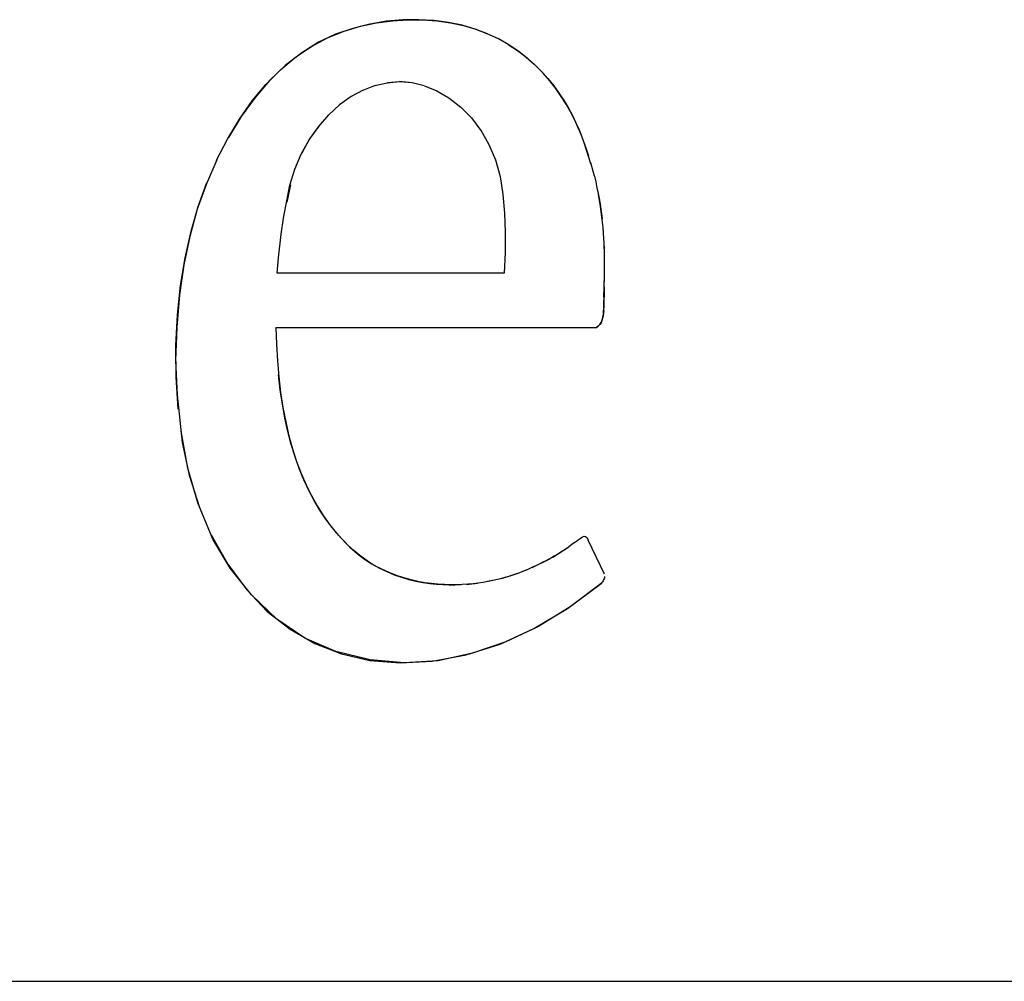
# Model space of a CAD drawing. Header units: inches. Extents: x 0 to 22, y 0 to 17.
# Tile 91 of 106: x 18.009 to 18.273, y 2.37 to 2.627. Entities that reach past the tile are written whole.
import ezdxf

# ---------------------------------------------------------------- set-up
doc = ezdxf.new("R2010")
doc.units = ezdxf.units.IN
doc.header["$LTSCALE"] = 1.21
doc.header["$MEASUREMENT"] = 0
doc.layers.get('0').update_dxf_attribs({"linetype": 'CONTINUOUS'})

msp = doc.modelspace()

# ---------------------------------------------------------------- linework, layer by layer
at = {"color": 7, "linetype": 'CONTINUOUS'}
for p, q in [((18.10768, 2.61026), (18.11088, 2.61053)), ((18.1143, 2.6102), (18.11088, 2.61053)), ((18.10133, 2.60828), (18.10448, 2.60952)), ((18.16212, 2.58853), (18.16041, 2.59384)), ((18.16302, 2.58519), (18.16207, 2.58872)), ((18.0799, 2.57392), (18.08158, 2.58275)), ((18.08169, 2.58291), (18.08072, 2.57821)), ((18.07922, 2.56969), (18.0799, 2.57392)), ((18.16573, 2.56584), (18.16535, 2.57137)), ((18.07849, 2.56339), (18.07922, 2.56969)), ((18.16578, 2.56388), (18.16565, 2.56752)), ((18.07817, 2.55927), (18.07849, 2.56339)), ((18.16578, 2.55998), (18.16578, 2.56378)), ((18.16573, 2.55846), (18.16578, 2.56057)), ((18.13885, 2.55927), (18.07817, 2.55927)), ((18.16562, 2.55553), (18.16576, 2.55911)), ((18.16562, 2.55558), (18.16557, 2.54999)), ((18.16557, 2.55287), (18.16562, 2.55553)), ((18.16565, 2.55645), (18.1657, 2.55743)), ((18.07778, 2.54473), (18.16356, 2.54473)), ((18.1577, 2.48717), (18.15623, 2.48608)), ((18.16573, 2.47876), (18.16139, 2.48787)), ((18.15195, 2.48332), (18.15623, 2.48608)), ((18.14636, 2.48049), (18.15125, 2.48294)), ((18.14045, 2.47827), (18.14257, 2.47898)), ((18.14357, 2.47936), (18.14549, 2.48012)), ((18.12884, 2.47599), (18.13174, 2.47632)), ((18.13573, 2.47702), (18.13443, 2.47675)), ((18.13931, 2.47789), (18.13817, 2.47762))]:
    msp.add_line(p, q, dxfattribs=at)
at = {"color": 2, "linetype": 'CONTINUOUS'}
msp.add_line((16.96745, 2.36983), (21.50358, 2.36983), dxfattribs=at)
at = {"color": 7, "linetype": 'CONTINUOUS'}
for points, knots in [([(18.06197, 2.5895), (18.06197, 2.5895), (18.06487, 2.59512), (18.06487, 2.59512), (18.06487, 2.59512), (18.06805, 2.60041), (18.06805, 2.60041), (18.06805, 2.60041), (18.07149, 2.60532), (18.07149, 2.60532), (18.07149, 2.60532), (18.07515, 2.60971), (18.07515, 2.60971), (18.07515, 2.60971), (18.07903, 2.61362), (18.07903, 2.61362), (18.07903, 2.61362), (18.0831, 2.61704), (18.0831, 2.61704), (18.0831, 2.61704), (18.08731, 2.61991), (18.08731, 2.61991), (18.08731, 2.61991), (18.09162, 2.62222), (18.09162, 2.62222), (18.09162, 2.62222), (18.09607, 2.62396), (18.09607, 2.62396), (18.09607, 2.62396), (18.10044, 2.62528), (18.10044, 2.62528), (18.10044, 2.62528), (18.10475, 2.62623), (18.10475, 2.62623), (18.10475, 2.62623), (18.10903, 2.62678), (18.10903, 2.62678), (18.10903, 2.62678), (18.11316, 2.62702), (18.11316, 2.62702), (18.11316, 2.62702), (18.11712, 2.62702), (18.11712, 2.62702), (18.11712, 2.62702), (18.12092, 2.62675), (18.12092, 2.62675), (18.12092, 2.62675), (18.12455, 2.62621), (18.12455, 2.62621), (18.12455, 2.62621), (18.128, 2.62548), (18.128, 2.62548), (18.128, 2.62548), (18.13128, 2.6245), (18.13128, 2.6245), (18.13128, 2.6245), (18.13437, 2.62333), (18.13437, 2.62333)], [0, 0, 0, 0, 1, 1, 1, 2, 2, 2, 3, 3, 3, 4, 4, 4, 5, 5, 5, 6, 6, 6, 7, 7, 7, 8, 8, 8, 9, 9, 9, 10, 10, 10, 11, 11, 11, 12, 12, 12, 13, 13, 13, 14, 14, 14, 15, 15, 15, 16, 16, 16, 17, 17, 17, 18, 18, 18, 19, 19, 19, 19]), ([(18.14517, 2.61666), (18.14517, 2.61666), (18.14278, 2.61853), (18.14278, 2.61853), (18.14278, 2.61853), (18.14018, 2.62029), (18.14018, 2.62029), (18.14018, 2.62029), (18.13738, 2.62189), (18.13738, 2.62189), (18.13738, 2.62189), (18.13437, 2.6233), (18.13437, 2.6233), (18.13437, 2.6233), (18.13112, 2.62455), (18.13112, 2.62455), (18.13112, 2.62455), (18.12765, 2.62556), (18.12765, 2.62556), (18.12765, 2.62556), (18.12398, 2.62631), (18.12398, 2.62631), (18.12398, 2.62631), (18.1201, 2.62683), (18.1201, 2.62683), (18.1201, 2.62683), (18.11603, 2.62705), (18.11603, 2.62705), (18.11603, 2.62705), (18.1118, 2.62699), (18.1118, 2.62699), (18.1118, 2.62699), (18.10741, 2.62664), (18.10741, 2.62664), (18.10741, 2.62664), (18.10296, 2.62588), (18.10296, 2.62588), (18.10296, 2.62588), (18.0984, 2.62471), (18.0984, 2.62471), (18.0984, 2.62471), (18.09373, 2.62314), (18.09373, 2.62314), (18.09373, 2.62314), (18.08918, 2.621), (18.08918, 2.621), (18.08918, 2.621), (18.08473, 2.61818), (18.08473, 2.61818), (18.08473, 2.61818), (18.08033, 2.61481), (18.08033, 2.61481), (18.08033, 2.61481), (18.07618, 2.61085), (18.07618, 2.61085), (18.07618, 2.61085), (18.07225, 2.60627), (18.07225, 2.60627), (18.07225, 2.60627), (18.06851, 2.60114), (18.06851, 2.60114), (18.06851, 2.60114), (18.06512, 2.59558), (18.06512, 2.59558)], [0, 0, 0, 0, 1, 1, 1, 2, 2, 2, 3, 3, 3, 4, 4, 4, 5, 5, 5, 6, 6, 6, 7, 7, 7, 8, 8, 8, 9, 9, 9, 10, 10, 10, 11, 11, 11, 12, 12, 12, 13, 13, 13, 14, 14, 14, 15, 15, 15, 16, 16, 16, 17, 17, 17, 18, 18, 18, 19, 19, 19, 20, 20, 20, 21, 21, 21, 21]), ([(18.13996, 2.62043), (18.13996, 2.62043), (18.14246, 2.61877), (18.14246, 2.61877), (18.14246, 2.61877), (18.14479, 2.61701), (18.14479, 2.61701), (18.14479, 2.61701), (18.1469, 2.61514), (18.1469, 2.61514), (18.1469, 2.61514), (18.14883, 2.61324), (18.14883, 2.61324), (18.14883, 2.61324), (18.15059, 2.61129), (18.15059, 2.61129), (18.15059, 2.61129), (18.15217, 2.60933), (18.15217, 2.60933), (18.15217, 2.60933), (18.15363, 2.60735), (18.15363, 2.60735), (18.15363, 2.60735), (18.15493, 2.60537), (18.15493, 2.60537), (18.15493, 2.60537), (18.15607, 2.60339), (18.15607, 2.60339), (18.15607, 2.60339), (18.15716, 2.60141), (18.15716, 2.60141), (18.15716, 2.60141), (18.15808, 2.59949), (18.15808, 2.59949), (18.15808, 2.59949), (18.15895, 2.59756), (18.15895, 2.59756), (18.15895, 2.59756), (18.15971, 2.59569), (18.15971, 2.59569)], [0, 0, 0, 0, 1, 1, 1, 2, 2, 2, 3, 3, 3, 4, 4, 4, 5, 5, 5, 6, 6, 6, 7, 7, 7, 8, 8, 8, 9, 9, 9, 10, 10, 10, 11, 11, 11, 12, 12, 12, 13, 13, 13, 13]), ([(18.16153, 2.59056), (18.16153, 2.59056), (18.1609, 2.59243), (18.1609, 2.59243), (18.1609, 2.59243), (18.16022, 2.59436), (18.16022, 2.59436), (18.16022, 2.59436), (18.15949, 2.59631), (18.15949, 2.59631), (18.15949, 2.59631), (18.15862, 2.59829), (18.15862, 2.59829), (18.15862, 2.59829), (18.1577, 2.60033), (18.1577, 2.60033), (18.1577, 2.60033), (18.15667, 2.60239), (18.15667, 2.60239), (18.15667, 2.60239), (18.15548, 2.60445), (18.15548, 2.60445), (18.15548, 2.60445), (18.15417, 2.60651), (18.15417, 2.60651), (18.15417, 2.60651), (18.15274, 2.6086), (18.15274, 2.6086), (18.15274, 2.6086), (18.15114, 2.61066), (18.15114, 2.61066), (18.15114, 2.61066), (18.14932, 2.61273), (18.14932, 2.61273), (18.14932, 2.61273), (18.14734, 2.61473), (18.14734, 2.61473)], [0, 0, 0, 0, 1, 1, 1, 2, 2, 2, 3, 3, 3, 4, 4, 4, 5, 5, 5, 6, 6, 6, 7, 7, 7, 8, 8, 8, 9, 9, 9, 10, 10, 10, 11, 11, 11, 12, 12, 12, 12]), ([(18.10432, 2.60941), (18.10432, 2.60941), (18.10757, 2.6102), (18.10757, 2.6102), (18.10757, 2.6102), (18.11088, 2.61053), (18.11088, 2.61053)], [0, 0, 0, 0, 1, 1, 1, 2, 2, 2, 2]), ([(18.11088, 2.61053), (18.11088, 2.61053), (18.11424, 2.61023), (18.11424, 2.61023), (18.11424, 2.61023), (18.1175, 2.60941), (18.1175, 2.60941)], [0, 0, 0, 0, 1, 1, 1, 2, 2, 2, 2]), ([(18.10114, 2.60819), (18.10114, 2.60819), (18.09797, 2.60646), (18.09797, 2.60646), (18.09797, 2.60646), (18.09488, 2.60423), (18.09488, 2.60423), (18.09488, 2.60423), (18.092, 2.60163), (18.092, 2.60163), (18.092, 2.60163), (18.08932, 2.59859), (18.08932, 2.59859), (18.08932, 2.59859), (18.08685, 2.59515), (18.08685, 2.59515), (18.08685, 2.59515), (18.08473, 2.59138), (18.08473, 2.59138)], [0, 0, 0, 0, 1, 1, 1, 2, 2, 2, 3, 3, 3, 4, 4, 4, 5, 5, 5, 6, 6, 6, 6]), ([(18.11761, 2.60936), (18.11761, 2.60936), (18.12086, 2.60801), (18.12086, 2.60801), (18.12086, 2.60801), (18.12409, 2.60611), (18.12409, 2.60611)], [0, 0, 0, 0, 1, 1, 1, 2, 2, 2, 2]), ([(18.12406, 2.60613), (18.12406, 2.60613), (18.12729, 2.60366), (18.12729, 2.60366), (18.12729, 2.60366), (18.13019, 2.60076), (18.13019, 2.60076), (18.13019, 2.60076), (18.13269, 2.59745), (18.13269, 2.59745)], [0, 0, 0, 0, 1, 1, 1, 2, 2, 2, 3, 3, 3, 3]), ([(18.08158, 2.58275), (18.08158, 2.58275), (18.08288, 2.58704), (18.08288, 2.58704), (18.08288, 2.58704), (18.08457, 2.59105), (18.08457, 2.59105), (18.08457, 2.59105), (18.08668, 2.59488), (18.08668, 2.59488), (18.08668, 2.59488), (18.08921, 2.59843), (18.08921, 2.59843), (18.08921, 2.59843), (18.09195, 2.60158), (18.09195, 2.60158)], [0, 0, 0, 0, 1, 1, 1, 2, 2, 2, 3, 3, 3, 4, 4, 4, 5, 5, 5, 5]), ([(18.13263, 2.59751), (18.13263, 2.59751), (18.13483, 2.59368), (18.13483, 2.59368), (18.13483, 2.59368), (18.1366, 2.58956), (18.1366, 2.58956)], [0, 0, 0, 0, 1, 1, 1, 2, 2, 2, 2]), ([(18.062, 2.58959), (18.062, 2.58959), (18.05923, 2.58318), (18.05923, 2.58318), (18.05923, 2.58318), (18.05679, 2.57636), (18.05679, 2.57636), (18.05679, 2.57636), (18.05481, 2.56909), (18.05481, 2.56909), (18.05481, 2.56909), (18.05321, 2.56144), (18.05321, 2.56144), (18.05321, 2.56144), (18.05204, 2.55341), (18.05204, 2.55341), (18.05204, 2.55341), (18.05128, 2.54484), (18.05128, 2.54484), (18.05128, 2.54484), (18.05098, 2.53589), (18.05098, 2.53589), (18.05098, 2.53589), (18.05137, 2.52672), (18.05137, 2.52672), (18.05137, 2.52672), (18.05272, 2.51397), (18.05272, 2.51397)], [0, 0, 0, 0, 1, 1, 1, 2, 2, 2, 3, 3, 3, 4, 4, 4, 5, 5, 5, 6, 6, 6, 7, 7, 7, 8, 8, 8, 9, 9, 9, 9]), ([(18.1366, 2.58956), (18.1366, 2.58956), (18.13779, 2.58508), (18.13779, 2.58508), (18.13779, 2.58508), (18.1385, 2.58027), (18.1385, 2.58027), (18.1385, 2.58027), (18.13898, 2.57528), (18.13898, 2.57528), (18.13898, 2.57528), (18.1392, 2.57018), (18.1392, 2.57018), (18.1392, 2.57018), (18.13917, 2.56481), (18.13917, 2.56481), (18.13917, 2.56481), (18.13885, 2.55927), (18.13885, 2.55927)], [0, 0, 0, 0, 1, 1, 1, 2, 2, 2, 3, 3, 3, 4, 4, 4, 5, 5, 5, 6, 6, 6, 6]), ([(18.16302, 2.58522), (18.16302, 2.58522), (18.1634, 2.58364), (18.1634, 2.58364), (18.1634, 2.58364), (18.16372, 2.5821), (18.16372, 2.5821), (18.16372, 2.5821), (18.16402, 2.58059), (18.16402, 2.58059), (18.16402, 2.58059), (18.16429, 2.57918), (18.16429, 2.57918), (18.16429, 2.57918), (18.16454, 2.57777), (18.16454, 2.57777), (18.16454, 2.57777), (18.16475, 2.57641), (18.16475, 2.57641), (18.16475, 2.57641), (18.16492, 2.57511), (18.16492, 2.57511), (18.16492, 2.57511), (18.16508, 2.57381), (18.16508, 2.57381)], [0, 0, 0, 0, 1, 1, 1, 2, 2, 2, 3, 3, 3, 4, 4, 4, 5, 5, 5, 6, 6, 6, 7, 7, 7, 8, 8, 8, 8]), ([(18.05169, 2.52287), (18.05169, 2.52287), (18.05115, 2.53149), (18.05115, 2.53149), (18.05115, 2.53149), (18.05109, 2.5399), (18.05109, 2.5399), (18.05109, 2.5399), (18.05153, 2.54809), (18.05153, 2.54809), (18.05153, 2.54809), (18.05234, 2.55591), (18.05234, 2.55591), (18.05234, 2.55591), (18.05353, 2.56334), (18.05353, 2.56334), (18.05353, 2.56334), (18.05513, 2.57045), (18.05513, 2.57045), (18.05513, 2.57045), (18.05706, 2.57712), (18.05706, 2.57712), (18.05706, 2.57712), (18.05934, 2.58351), (18.05934, 2.58351)], [0, 0, 0, 0, 1, 1, 1, 2, 2, 2, 3, 3, 3, 4, 4, 4, 5, 5, 5, 6, 6, 6, 7, 7, 7, 8, 8, 8, 8]), ([(18.16535, 2.57143), (18.16535, 2.57143), (18.16522, 2.57283), (18.16522, 2.57283), (18.16522, 2.57283), (18.16503, 2.57424), (18.16503, 2.57424), (18.16503, 2.57424), (18.16486, 2.57566), (18.16486, 2.57566), (18.16486, 2.57566), (18.16465, 2.57718), (18.16465, 2.57718), (18.16465, 2.57718), (18.16437, 2.57869), (18.16437, 2.57869), (18.16437, 2.57869), (18.1641, 2.58027), (18.1641, 2.58027)], [0, 0, 0, 0, 1, 1, 1, 2, 2, 2, 3, 3, 3, 4, 4, 4, 5, 5, 5, 6, 6, 6, 6]), ([(18.16356, 2.54473), (18.16356, 2.54473), (18.16405, 2.54511), (18.16405, 2.54511), (18.16405, 2.54511), (18.16448, 2.54554), (18.16448, 2.54554), (18.16448, 2.54554), (18.16483, 2.54603), (18.16483, 2.54603), (18.16483, 2.54603), (18.16511, 2.54674), (18.16511, 2.54674), (18.16511, 2.54674), (18.1653, 2.5475), (18.1653, 2.5475), (18.1653, 2.5475), (18.16543, 2.54831), (18.16543, 2.54831), (18.16543, 2.54831), (18.16551, 2.54902), (18.16551, 2.54902), (18.16551, 2.54902), (18.16557, 2.54978), (18.16557, 2.54978), (18.16557, 2.54978), (18.16557, 2.55054), (18.16557, 2.55054), (18.16557, 2.55054), (18.16557, 2.5513), (18.16557, 2.5513), (18.16557, 2.5513), (18.16557, 2.55206), (18.16557, 2.55206)], [0, 0, 0, 0, 1, 1, 1, 2, 2, 2, 3, 3, 3, 4, 4, 4, 5, 5, 5, 6, 6, 6, 7, 7, 7, 8, 8, 8, 9, 9, 9, 10, 10, 10, 11, 11, 11, 11]), ([(18.16554, 2.54929), (18.16554, 2.54929), (18.16546, 2.54858), (18.16546, 2.54858), (18.16546, 2.54858), (18.16535, 2.54788), (18.16535, 2.54788), (18.16535, 2.54788), (18.16522, 2.54717), (18.16522, 2.54717), (18.16522, 2.54717), (18.16505, 2.54652), (18.16505, 2.54652), (18.16505, 2.54652), (18.16481, 2.54598), (18.16481, 2.54598), (18.16481, 2.54598), (18.16448, 2.54549), (18.16448, 2.54549), (18.16448, 2.54549), (18.16405, 2.54506), (18.16405, 2.54506), (18.16405, 2.54506), (18.16356, 2.54473), (18.16356, 2.54473)], [0, 0, 0, 0, 1, 1, 1, 2, 2, 2, 3, 3, 3, 4, 4, 4, 5, 5, 5, 6, 6, 6, 7, 7, 7, 8, 8, 8, 8]), ([(18.07778, 2.54473), (18.07778, 2.54473), (18.07795, 2.54023), (18.07795, 2.54023), (18.07795, 2.54023), (18.07822, 2.53578), (18.07822, 2.53578), (18.07822, 2.53578), (18.0786, 2.53149), (18.0786, 2.53149), (18.0786, 2.53149), (18.07909, 2.52737), (18.07909, 2.52737), (18.07909, 2.52737), (18.07968, 2.52336), (18.07968, 2.52336), (18.07968, 2.52336), (18.08044, 2.51945), (18.08044, 2.51945), (18.08044, 2.51945), (18.08131, 2.51576), (18.08131, 2.51576), (18.08131, 2.51576), (18.08229, 2.51223), (18.08229, 2.51223), (18.08229, 2.51223), (18.08337, 2.50887), (18.08337, 2.50887), (18.08337, 2.50887), (18.08459, 2.50567), (18.08459, 2.50567), (18.08459, 2.50567), (18.08592, 2.50263), (18.08592, 2.50263), (18.08592, 2.50263), (18.08733, 2.49976), (18.08733, 2.49976), (18.08733, 2.49976), (18.08885, 2.49704), (18.08885, 2.49704), (18.08885, 2.49704), (18.09048, 2.49444), (18.09048, 2.49444), (18.09048, 2.49444), (18.09219, 2.49205), (18.09219, 2.49205), (18.09219, 2.49205), (18.09395, 2.48983), (18.09395, 2.48983), (18.09395, 2.48983), (18.0958, 2.48782), (18.0958, 2.48782), (18.0958, 2.48782), (18.09764, 2.48598), (18.09764, 2.48598), (18.09764, 2.48598), (18.0996, 2.48429), (18.0996, 2.48429), (18.0996, 2.48429), (18.10155, 2.48278), (18.10155, 2.48278), (18.10155, 2.48278), (18.1035, 2.48147), (18.1035, 2.48147), (18.1035, 2.48147), (18.10551, 2.48033), (18.10551, 2.48033), (18.10551, 2.48033), (18.10749, 2.47941), (18.10749, 2.47941), (18.10749, 2.47941), (18.10947, 2.4786), (18.10947, 2.4786), (18.10947, 2.4786), (18.11142, 2.47789), (18.11142, 2.47789), (18.11142, 2.47789), (18.11338, 2.47735), (18.11338, 2.47735), (18.11338, 2.47735), (18.11527, 2.47686), (18.11527, 2.47686), (18.11527, 2.47686), (18.11717, 2.47653), (18.11717, 2.47653), (18.11717, 2.47653), (18.11899, 2.47626), (18.11899, 2.47626), (18.11899, 2.47626), (18.12075, 2.47605), (18.12075, 2.47605), (18.12075, 2.47605), (18.12249, 2.47594), (18.12249, 2.47594), (18.12249, 2.47594), (18.12417, 2.47588), (18.12417, 2.47588), (18.12417, 2.47588), (18.1258, 2.47588), (18.1258, 2.47588), (18.1258, 2.47588), (18.12735, 2.47594), (18.12735, 2.47594)], [0, 0, 0, 0, 1, 1, 1, 2, 2, 2, 3, 3, 3, 4, 4, 4, 5, 5, 5, 6, 6, 6, 7, 7, 7, 8, 8, 8, 9, 9, 9, 10, 10, 10, 11, 11, 11, 12, 12, 12, 13, 13, 13, 14, 14, 14, 15, 15, 15, 16, 16, 16, 17, 17, 17, 18, 18, 18, 19, 19, 19, 20, 20, 20, 21, 21, 21, 22, 22, 22, 23, 23, 23, 24, 24, 24, 25, 25, 25, 26, 26, 26, 27, 27, 27, 28, 28, 28, 29, 29, 29, 30, 30, 30, 31, 31, 31, 32, 32, 32, 33, 33, 33, 34, 34, 34, 34]), ([(18.15556, 2.48559), (18.15556, 2.48559), (18.15496, 2.48516), (18.15496, 2.48516), (18.15496, 2.48516), (18.15434, 2.48478), (18.15434, 2.48478), (18.15434, 2.48478), (18.15369, 2.48435), (18.15369, 2.48435), (18.15369, 2.48435), (18.15298, 2.48391), (18.15298, 2.48391), (18.15298, 2.48391), (18.15228, 2.48353), (18.15228, 2.48353), (18.15228, 2.48353), (18.15157, 2.4831), (18.15157, 2.4831), (18.15157, 2.4831), (18.15081, 2.48272), (18.15081, 2.48272), (18.15081, 2.48272), (18.15005, 2.48229), (18.15005, 2.48229), (18.15005, 2.48229), (18.14924, 2.48191), (18.14924, 2.48191), (18.14924, 2.48191), (18.14842, 2.48147), (18.14842, 2.48147), (18.14842, 2.48147), (18.14758, 2.48104), (18.14758, 2.48104), (18.14758, 2.48104), (18.14669, 2.48066), (18.14669, 2.48066), (18.14669, 2.48066), (18.14577, 2.48023), (18.14577, 2.48023), (18.14577, 2.48023), (18.14484, 2.47984), (18.14484, 2.47984), (18.14484, 2.47984), (18.14384, 2.47946), (18.14384, 2.47946), (18.14384, 2.47946), (18.14281, 2.47903), (18.14281, 2.47903), (18.14281, 2.47903), (18.14175, 2.47865), (18.14175, 2.47865), (18.14175, 2.47865), (18.14067, 2.47833), (18.14067, 2.47833), (18.14067, 2.47833), (18.13953, 2.47794), (18.13953, 2.47794), (18.13953, 2.47794), (18.13833, 2.47762), (18.13833, 2.47762), (18.13833, 2.47762), (18.13714, 2.47735), (18.13714, 2.47735), (18.13714, 2.47735), (18.13589, 2.47702), (18.13589, 2.47702), (18.13589, 2.47702), (18.13464, 2.47681), (18.13464, 2.47681), (18.13464, 2.47681), (18.13332, 2.47653), (18.13332, 2.47653), (18.13332, 2.47653), (18.13196, 2.47637), (18.13196, 2.47637), (18.13196, 2.47637), (18.13057, 2.47616), (18.13057, 2.47616), (18.13057, 2.47616), (18.12914, 2.47605), (18.12914, 2.47605), (18.12914, 2.47605), (18.12765, 2.47594), (18.12765, 2.47594), (18.12765, 2.47594), (18.12613, 2.47588), (18.12613, 2.47588), (18.12613, 2.47588), (18.12455, 2.47588), (18.12455, 2.47588), (18.12455, 2.47588), (18.1229, 2.47594), (18.1229, 2.47594), (18.1229, 2.47594), (18.12119, 2.47605), (18.12119, 2.47605), (18.12119, 2.47605), (18.11945, 2.47621), (18.11945, 2.47621), (18.11945, 2.47621), (18.11766, 2.47643), (18.11766, 2.47643), (18.11766, 2.47643), (18.11582, 2.47675), (18.11582, 2.47675), (18.11582, 2.47675), (18.11397, 2.47719), (18.11397, 2.47719), (18.11397, 2.47719), (18.11202, 2.47773), (18.11202, 2.47773), (18.11202, 2.47773), (18.11007, 2.47838), (18.11007, 2.47838), (18.11007, 2.47838), (18.10811, 2.47914), (18.10811, 2.47914), (18.10811, 2.47914), (18.10613, 2.48006), (18.10613, 2.48006), (18.10613, 2.48006), (18.10415, 2.48109), (18.10415, 2.48109), (18.10415, 2.48109), (18.1022, 2.48234), (18.1022, 2.48234), (18.1022, 2.48234), (18.10025, 2.48375), (18.10025, 2.48375), (18.10025, 2.48375), (18.09835, 2.48533), (18.09835, 2.48533), (18.09835, 2.48533), (18.09648, 2.48711), (18.09648, 2.48711), (18.09648, 2.48711), (18.09466, 2.48907), (18.09466, 2.48907), (18.09466, 2.48907), (18.09287, 2.49118), (18.09287, 2.49118), (18.09287, 2.49118), (18.09119, 2.49346), (18.09119, 2.49346), (18.09119, 2.49346), (18.08958, 2.49585), (18.08958, 2.49585), (18.08958, 2.49585), (18.08807, 2.4984), (18.08807, 2.4984), (18.08807, 2.4984), (18.08663, 2.50111), (18.08663, 2.50111), (18.08663, 2.50111), (18.08533, 2.50399), (18.08533, 2.50399), (18.08533, 2.50399), (18.08408, 2.50697), (18.08408, 2.50697), (18.08408, 2.50697), (18.08294, 2.51012), (18.08294, 2.51012), (18.08294, 2.51012), (18.08191, 2.51343), (18.08191, 2.51343), (18.08191, 2.51343), (18.08101, 2.5169), (18.08101, 2.5169), (18.08101, 2.5169), (18.08023, 2.52048), (18.08023, 2.52048), (18.08023, 2.52048), (18.07955, 2.52422), (18.07955, 2.52422), (18.07955, 2.52422), (18.07898, 2.52808), (18.07898, 2.52808), (18.07898, 2.52808), (18.07855, 2.53209), (18.07855, 2.53209)], [0, 0, 0, 0, 1, 1, 1, 2, 2, 2, 3, 3, 3, 4, 4, 4, 5, 5, 5, 6, 6, 6, 7, 7, 7, 8, 8, 8, 9, 9, 9, 10, 10, 10, 11, 11, 11, 12, 12, 12, 13, 13, 13, 14, 14, 14, 15, 15, 15, 16, 16, 16, 17, 17, 17, 18, 18, 18, 19, 19, 19, 20, 20, 20, 21, 21, 21, 22, 22, 22, 23, 23, 23, 24, 24, 24, 25, 25, 25, 26, 26, 26, 27, 27, 27, 28, 28, 28, 29, 29, 29, 30, 30, 30, 31, 31, 31, 32, 32, 32, 33, 33, 33, 34, 34, 34, 35, 35, 35, 36, 36, 36, 37, 37, 37, 38, 38, 38, 39, 39, 39, 40, 40, 40, 41, 41, 41, 42, 42, 42, 43, 43, 43, 44, 44, 44, 45, 45, 45, 46, 46, 46, 47, 47, 47, 48, 48, 48, 49, 49, 49, 50, 50, 50, 51, 51, 51, 52, 52, 52, 53, 53, 53, 54, 54, 54, 55, 55, 55, 56, 56, 56, 57, 57, 57, 58, 58, 58, 59, 59, 59, 60, 60, 60, 60]), ([(18.0569, 2.4978), (18.0569, 2.4978), (18.05424, 2.50708), (18.05424, 2.50708), (18.05424, 2.50708), (18.05245, 2.51701), (18.05245, 2.51701)], [0, 0, 0, 0, 1, 1, 1, 2, 2, 2, 2]), ([(18.05272, 2.51397), (18.05272, 2.51397), (18.05462, 2.50523), (18.05462, 2.50523), (18.05462, 2.50523), (18.05739, 2.49661), (18.05739, 2.49661)], [0, 0, 0, 0, 1, 1, 1, 2, 2, 2, 2]), ([(18.16481, 2.47626), (18.16481, 2.47626), (18.15653, 2.46997), (18.15653, 2.46997), (18.15653, 2.46997), (18.14804, 2.46476), (18.14804, 2.46476), (18.14804, 2.46476), (18.13936, 2.46064), (18.13936, 2.46064), (18.13936, 2.46064), (18.13041, 2.4576), (18.13041, 2.4576), (18.13041, 2.4576), (18.12124, 2.45559), (18.12124, 2.45559), (18.12124, 2.45559), (18.11215, 2.455), (18.11215, 2.455), (18.11215, 2.455), (18.10301, 2.45581), (18.10301, 2.45581), (18.10301, 2.45581), (18.0939, 2.45803), (18.0939, 2.45803), (18.0939, 2.45803), (18.08554, 2.46161), (18.08554, 2.46161), (18.08554, 2.46161), (18.07808, 2.46671), (18.07808, 2.46671), (18.07808, 2.46671), (18.07133, 2.47317), (18.07133, 2.47317), (18.07133, 2.47317), (18.06561, 2.48033), (18.06561, 2.48033), (18.06561, 2.48033), (18.06099, 2.48814), (18.06099, 2.48814), (18.06099, 2.48814), (18.0569, 2.4978), (18.0569, 2.4978)], [0, 0, 0, 0, 1, 1, 1, 2, 2, 2, 3, 3, 3, 4, 4, 4, 5, 5, 5, 6, 6, 6, 7, 7, 7, 8, 8, 8, 9, 9, 9, 10, 10, 10, 11, 11, 11, 12, 12, 12, 13, 13, 13, 14, 14, 14, 14]), ([(18.06051, 2.48928), (18.06051, 2.48928), (18.06498, 2.48142), (18.06498, 2.48142), (18.06498, 2.48142), (18.07003, 2.47453), (18.07003, 2.47453), (18.07003, 2.47453), (18.07553, 2.46878), (18.07553, 2.46878), (18.07553, 2.46878), (18.08164, 2.464), (18.08164, 2.464), (18.08164, 2.464), (18.08823, 2.46021), (18.08823, 2.46021), (18.08823, 2.46021), (18.09536, 2.45744), (18.09536, 2.45744), (18.09536, 2.45744), (18.10296, 2.45565), (18.10296, 2.45565), (18.10296, 2.45565), (18.11104, 2.455), (18.11104, 2.455), (18.11104, 2.455), (18.11967, 2.45548), (18.11967, 2.45548), (18.11967, 2.45548), (18.12873, 2.45717), (18.12873, 2.45717), (18.12873, 2.45717), (18.13782, 2.46004), (18.13782, 2.46004), (18.13782, 2.46004), (18.1468, 2.46422), (18.1468, 2.46422), (18.1468, 2.46422), (18.1558, 2.46959), (18.1558, 2.46959), (18.1558, 2.46959), (18.16481, 2.47626), (18.16481, 2.47626)], [0, 0, 0, 0, 1, 1, 1, 2, 2, 2, 3, 3, 3, 4, 4, 4, 5, 5, 5, 6, 6, 6, 7, 7, 7, 8, 8, 8, 9, 9, 9, 10, 10, 10, 11, 11, 11, 12, 12, 12, 13, 13, 13, 14, 14, 14, 14]), ([(18.1577, 2.48717), (18.1577, 2.48717), (18.15822, 2.48755), (18.15822, 2.48755), (18.15822, 2.48755), (18.15873, 2.48793), (18.15873, 2.48793), (18.15873, 2.48793), (18.15927, 2.48831), (18.15927, 2.48831), (18.15927, 2.48831), (18.15982, 2.48874), (18.15982, 2.48874), (18.15982, 2.48874), (18.1603, 2.48891), (18.1603, 2.48891), (18.1603, 2.48891), (18.16068, 2.4888), (18.16068, 2.4888), (18.16068, 2.4888), (18.16107, 2.48847), (18.16107, 2.48847), (18.16107, 2.48847), (18.16139, 2.48787), (18.16139, 2.48787)], [0, 0, 0, 0, 1, 1, 1, 2, 2, 2, 3, 3, 3, 4, 4, 4, 5, 5, 5, 6, 6, 6, 7, 7, 7, 8, 8, 8, 8]), ([(18.16573, 2.47811), (18.16573, 2.47811), (18.1657, 2.47778), (18.1657, 2.47778), (18.1657, 2.47778), (18.16562, 2.47751), (18.16562, 2.47751), (18.16562, 2.47751), (18.16551, 2.47719), (18.16551, 2.47719), (18.16551, 2.47719), (18.16538, 2.47691), (18.16538, 2.47691), (18.16538, 2.47691), (18.16522, 2.4767), (18.16522, 2.4767), (18.16522, 2.4767), (18.16503, 2.47648), (18.16503, 2.47648), (18.16503, 2.47648), (18.16481, 2.47626), (18.16481, 2.47626)], [0, 0, 0, 0, 1, 1, 1, 2, 2, 2, 3, 3, 3, 4, 4, 4, 5, 5, 5, 6, 6, 6, 7, 7, 7, 7])]:
    msp.add_open_spline(points, degree=3, knots=knots, dxfattribs=at)

doc.saveas('drawing.dxf')
